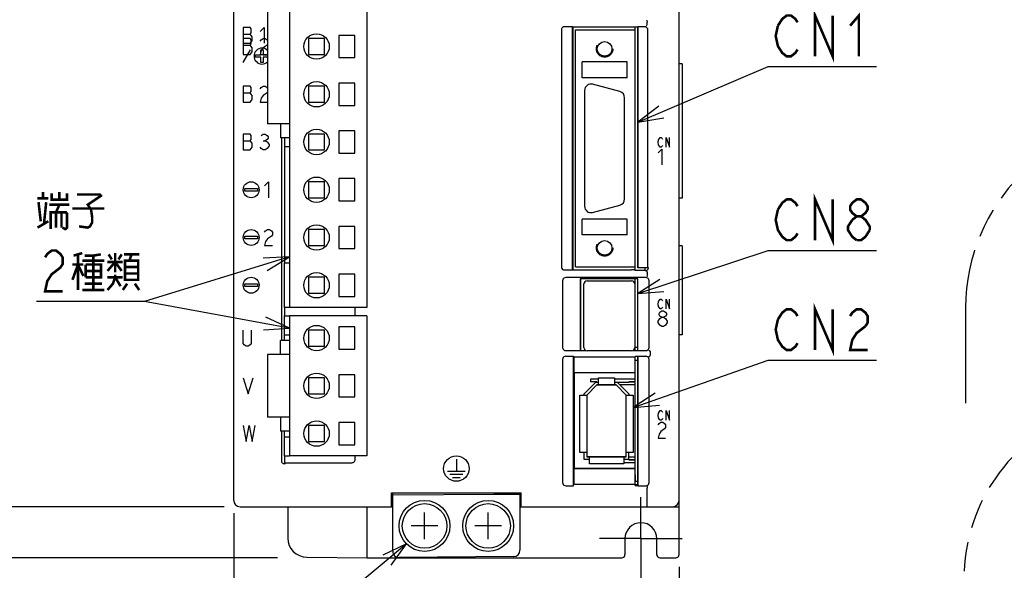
# Model space of a CAD drawing. Extents: x 0 to 840, y 0 to 594.
# Tile 6 of 24: x 376 to 531, y 270 to 357. Entities that reach past the tile are written whole.
import ezdxf

# ---------------------------------------------------------------- set-up
doc = ezdxf.new("R2010")
doc.units = 0
doc.header["$LTSCALE"] = 46.2
for name, pattern in [('CENTER', [0.6, 0.375, -0.075, 0.075, -0.075]), ('HIDDEN', [0.2, 0.1, -0.1]), ('PHANTOM', [0.8, 0.45, -0.05, 0.1, -0.05, 0.1, -0.05])]:
    doc.linetypes.add(name, pattern=pattern)
doc.layers.get('0').update_dxf_attribs({"linetype": 'CONTINUOUS'})
for name, color, linetype in [('ALL_AXIS', 7, 'CONTINUOUS'), ('ALL_CURVE', 7, 'CONTINUOUS'), ('ALL_DIM', 7, 'CONTINUOUS'), ('ALL_FEATURES', 7, 'CONTINUOUS'), ('ALL_NOTE', 7, 'CONTINUOUS'), ('DEFAULT_2', 8, 'HIDDEN')]:
    doc.layers.add(name, color=color, linetype=linetype)
doc.dimstyles.get("Standard").update_dxf_attribs({"dimtxt": 2.5, "dimasz": 2.5, "dimexe": 1.25, "dimexo": 0.625, "dimtad": 1, "dimcen": 2.5, "dimazin": 3, "dimtfac": 1, "dimtmove": 0, "dimatfit": 3})

# ---------------------------------------------------------------- blocks, each defined once
blk = doc.blocks.new('_OPEN')
at = {"color": 0, "linetype": 'BYBLOCK'}
for p, q in [((0, 0), (-1, 0.25)), ((-1, -0.25), (0, 0)), ((-1, 0), (0, 0))]:
    blk.add_line(p, q, dxfattribs=at)
blk = doc.blocks.new('*D1')
at = {"layer": 'ALL_DIM', "color": 2, "linetype": 'CONTINUOUS'}
for p, q in [((409, 440), (342, 440)), ((344, 440), (344, 360)), ((344, 280), (344, 360)), ((408.52, 280), (342, 280))]:
    blk.add_line(p, q, dxfattribs=at)
at = {"layer": 'ALL_DIM', "color": 2, "linetype": 'CONTINUOUS', "xscale": 4, "yscale": 4, "zscale": 4}
for p, rotation in [((344, 440), 90), ((344, 280), 270)]:
    blk.add_blockref('_OPEN', p, dxfattribs=dict(at, rotation=rotation))
blk = doc.blocks.new('*D2')
at = {"layer": 'ALL_DIM', "color": 2, "linetype": 'CONTINUOUS'}
for p, q in [((410, 279), (410, 230)), ((480, 270.59), (480, 230)), ((410, 232), (445, 232)), ((480, 232), (445, 232))]:
    blk.add_line(p, q, dxfattribs=at)
at = {"layer": 'ALL_DIM', "color": 2, "linetype": 'CONTINUOUS', "xscale": 4, "yscale": 4, "zscale": 4, "rotation": 180}
blk.add_blockref('_OPEN', (410, 232), dxfattribs=at)
at = {"layer": 'ALL_DIM', "color": 2, "linetype": 'CONTINUOUS', "xscale": 4, "yscale": 4, "zscale": 4}
blk.add_blockref('_OPEN', (480, 232), dxfattribs=at)
blk = doc.blocks.new('*D9')
at = {"layer": 'ALL_DIM', "color": 2, "linetype": 'CONTINUOUS'}
for p, q in [((409, 440), (328, 440)), ((330, 440), (330, 356)), ((330, 272), (330, 356)), ((416.87, 272), (328, 272))]:
    blk.add_line(p, q, dxfattribs=at)
at = {"layer": 'ALL_DIM', "color": 2, "linetype": 'CONTINUOUS', "xscale": 4, "yscale": 4, "zscale": 4}
for p, rotation in [((330, 440), 90), ((330, 272), 270)]:
    blk.add_blockref('_OPEN', p, dxfattribs=dict(at, rotation=rotation))

msp = doc.modelspace()

# ---------------------------------------------------------------- linework, layer by layer
at = {"color": 7, "linetype": 'CONTINUOUS'}
for p, q in [((467.35, 300.05), (466.08, 300.05)), ((473.1, 300.05), (469.85, 300.05)), ((473.1, 299.65), (472.1, 299.65)), ((473.1, 299.55), (472.1, 299.55)), ((471.3, 286.95), (473.1, 286.95)), ((472.1, 287.45), (473.1, 287.45)), ((472.1, 287.35), (473.1, 287.35))]:
    msp.add_line(p, q, dxfattribs=at)
at = {"layer": 'ALL_AXIS', "color": 7, "linetype": 'CONTINUOUS'}
for p, q in [((418.775, 393.3), (418.775, 311.3)), ((430.925, 388.1), (430.925, 311.3)), ((415.325, 364.45), (415.325, 340.15)), ((473.1, 354.9), (473.1, 355.36)), ((426.525, 354.05), (426.525, 350.55)), ((429.025, 354.05), (426.525, 354.05)), ((429.025, 350.55), (429.025, 354.05)), ((426.525, 350.55), (429.025, 350.55)), ((426.525, 346.55), (426.525, 343.05)), ((429.025, 346.55), (426.525, 346.55)), ((429.025, 343.05), (429.025, 346.55)), ((465.15, 345.4), (465.15, 327.2)), ((470.709, 345.214), (466.409, 346.366)), ((471.45, 328.352), (471.45, 344.248)), ((426.525, 343.05), (429.025, 343.05)), ((418.775, 340.15), (415.325, 340.15)), ((429.025, 339.05), (426.525, 339.05)), ((426.525, 339.05), (426.525, 335.55)), ((429.025, 335.55), (429.025, 339.05)), ((418.01, 336.6), (418.01, 318.3)), ((426.525, 335.55), (429.025, 335.55)), ((429.025, 331.55), (426.525, 331.55)), ((426.525, 331.55), (426.525, 328.05)), ((429.025, 328.05), (429.025, 331.55)), ((426.525, 328.05), (429.025, 328.05)), ((466.409, 326.234), (470.709, 327.386)), ((429.025, 324.05), (426.525, 324.05)), ((426.525, 324.05), (426.525, 320.55)), ((429.025, 320.55), (429.025, 324.05)), ((426.525, 320.55), (429.025, 320.55)), ((473.1, 317.1), (473.1, 317.7)), ((474.7, 317.1), (474.7, 317.544)), ((429.025, 316.55), (426.525, 316.55)), ((426.525, 316.55), (426.525, 313.05)), ((429.025, 313.05), (429.025, 316.55)), ((473.1, 304.55), (473.1, 315.8)), ((465.05, 305), (465.05, 315)), ((465.55, 315.5), (472.55, 315.5)), ((473.05, 315), (473.05, 305)), ((473.1, 314.905), (473.05, 314.905)), ((426.525, 313.05), (429.025, 313.05)), ((418.01, 311.3), (418.01, 310)), ((430.925, 311.3), (418.775, 311.3)), ((430.935, 310), (418.785, 310)), ((418.785, 310), (418.785, 288)), ((430.935, 310), (430.935, 288)), ((429.035, 308.25), (426.535, 308.25)), ((426.535, 308.25), (426.535, 304.75)), ((429.035, 304.75), (429.035, 308.25)), ((424.285, 307.75), (421.785, 307.75)), ((421.785, 307.75), (421.785, 305.25)), ((424.285, 305.25), (424.285, 307.75)), ((421.785, 305.25), (424.285, 305.25)), ((473.1, 305.095), (473.05, 305.095)), ((473.1, 305.05), (473.5, 305.05)), ((418.785, 303.9), (415.335, 303.9)), ((415.335, 303.9), (415.335, 294.1)), ((426.535, 304.75), (429.035, 304.75)), ((472.55, 304.5), (465.55, 304.5)), ((473.1, 284), (473.1, 303.602)), ((473.1, 303.05), (473.5, 303.05)), ((429.035, 300.75), (426.535, 300.75)), ((426.535, 300.75), (426.535, 297.25)), ((429.035, 297.25), (429.035, 300.75)), ((426.535, 297.25), (429.035, 297.25)), ((418.785, 294.1), (415.335, 294.1)), ((429.035, 293.25), (426.535, 293.25)), ((426.535, 293.25), (426.535, 289.75)), ((429.035, 289.75), (429.035, 293.25)), ((426.535, 289.75), (429.035, 289.75)), ((418.01, 288), (418.01, 286.755)), ((430.935, 288), (418.785, 288)), ((473.1, 284), (473.5, 284)), ((455, 282.122), (455.2, 282.126)), ((455, 280), (455.2, 280))]:
    msp.add_line(p, q, dxfattribs=at)
at = {"layer": 'ALL_AXIS', "color": 7, "linetype": 'CENTER'}
for q in [(474, 281.5), (467.5, 275), (480.5, 275), (474, 268.5)]:
    msp.add_line((474, 275), q, dxfattribs=at)
at = {"layer": 'ALL_AXIS', "color": 7, "linetype": 'CONTINUOUS'}
for centre, radius in [((423.025, 352.3), 2), ((423.025, 344.8), 2), ((423.025, 337.3), 2), ((423.025, 329.8), 2), ((423.025, 322.3), 2), ((423.025, 314.8), 2), ((423.035, 306.5), 2), ((423.035, 299), 2), ((423.035, 291.5), 2), ((440, 277), 4), ((440, 277), 3.5), ((450, 277), 4), ((450, 277), 3.5)]:
    msp.add_circle(centre, radius, dxfattribs=at)
for centre, radius, start, end in [((466.15, 345.4), 1, 75, 180), ((470.45, 344.248), 1, 0, 75), ((470.45, 328.352), 1, 285, 360), ((466.15, 327.2), 1, 180, 285), ((465.55, 315), 0.5, 90, 180), ((472.55, 315), 0.5, 0, 90), ((465.55, 305), 0.5, 180, 270), ((472.55, 305), 0.5, 270, 360)]:
    msp.add_arc(centre, radius, start, end, dxfattribs=at)
at = {"layer": 'ALL_CURVE', "color": 4, "linetype": 'CONTINUOUS'}
for p, q in [((411.5, 355.3), (411.5, 351.05)), ((412.594, 355.3), (411.5, 355.3)), ((412.75, 355.092), (412.594, 355.3)), ((412.594, 354.258), (412.75, 354.467)), ((412.75, 354.467), (412.75, 355.092)), ((414.156, 354.675), (414.781, 355.3)), ((414.781, 355.3), (414.781, 352.8)), ((411.5, 354.258), (412.594, 354.258)), ((412.594, 353.55), (411.5, 353.55)), ((412.906, 353.842), (412.594, 354.258)), ((412.75, 353.342), (412.594, 353.55)), ((412.594, 352.8), (412.906, 353.217)), ((412.75, 352.717), (412.75, 353.342)), ((412.906, 353.217), (412.906, 353.842)), ((414.156, 353.133), (414.312, 353.342)), ((414.312, 353.342), (414.625, 353.55)), ((414.625, 353.55), (414.938, 353.55)), ((414.938, 353.55), (415.25, 353.342)), ((415.25, 353.342), (415.325, 353.242)), ((411.5, 352.8), (412.594, 352.8)), ((411.5, 352.508), (412.594, 352.508)), ((411.5, 349.8), (412.655, 351.8)), ((412.594, 352.508), (412.75, 352.717)), ((412.906, 352.092), (412.594, 352.508)), ((412.594, 351.05), (412.906, 351.467)), ((412.906, 351.467), (412.906, 352.092)), ((414.312, 351.675), (414.156, 351.05)), ((414.25, 351), (414.25, 351.8)), ((414.25, 351.8), (414.65, 351.8)), ((414.625, 352.092), (414.312, 351.675)), ((415.25, 352.508), (414.625, 352.092)), ((414.65, 351.8), (414.65, 351)), ((415.325, 352.608), (415.25, 352.508)), ((411.5, 351.05), (412.594, 351.05)), ((413.45, 350.6), (413.45, 351)), ((413.45, 351), (414.25, 351)), ((414.25, 350.6), (413.45, 350.6)), ((414.156, 351.05), (415.325, 351.05)), ((414.25, 349.8), (414.25, 350.6)), ((414.65, 349.8), (414.25, 349.8)), ((414.65, 351), (415.325, 351)), ((414.65, 350.6), (414.65, 349.8)), ((415.325, 350.6), (414.65, 350.6)), ((411.5, 346.05), (411.5, 343.55)), ((412.594, 346.05), (411.5, 346.05)), ((412.75, 345.842), (412.594, 346.05)), ((412.594, 345.008), (412.75, 345.217)), ((412.75, 345.217), (412.75, 345.842)), ((414.156, 345.633), (414.312, 345.842)), ((414.312, 345.842), (414.625, 346.05)), ((414.625, 346.05), (414.938, 346.05)), ((414.938, 346.05), (415.25, 345.842)), ((415.25, 345.842), (415.325, 345.742)), ((415.325, 345.108), (415.25, 345.008)), ((411.5, 345.008), (412.594, 345.008)), ((411.5, 343.55), (412.594, 343.55)), ((412.906, 344.592), (412.594, 345.008)), ((412.594, 343.55), (412.906, 343.967)), ((412.906, 343.967), (412.906, 344.592)), ((414.312, 344.175), (414.156, 343.55)), ((414.156, 343.55), (415.325, 343.55)), ((414.625, 344.592), (414.312, 344.175)), ((415.25, 345.008), (414.625, 344.592)), ((411.5, 338.55), (411.5, 336.05)), ((412.594, 338.55), (411.5, 338.55)), ((411.5, 337.508), (412.594, 337.508)), ((412.75, 338.342), (412.594, 338.55)), ((412.594, 337.508), (412.75, 337.717)), ((412.906, 337.092), (412.594, 337.508)), ((412.75, 337.717), (412.75, 338.342)), ((414.312, 338.342), (414.625, 338.55)), ((414.625, 338.55), (414.938, 338.55)), ((414.625, 337.508), (414.938, 337.508)), ((414.938, 338.55), (415.25, 338.342)), ((415.25, 337.717), (414.938, 337.508)), ((414.938, 337.508), (415.25, 337.3)), ((415.25, 338.342), (415.406, 338.133)), ((415.406, 337.925), (415.25, 337.717)), ((415.406, 338.133), (415.406, 337.925)), ((476.705, 337.25), (476.775, 337.625)), ((476.775, 337.625), (476.914, 337.875)), ((476.914, 337.875), (477.053, 338)), ((477.053, 338), (477.193, 338)), ((477.193, 338), (477.332, 337.875)), ((477.332, 337.875), (477.402, 337.75)), ((477.959, 338), (478.516, 336.5)), ((477.959, 336.5), (477.959, 338)), ((478.516, 336.5), (478.516, 338)), ((411.5, 336.05), (412.594, 336.05)), ((412.594, 336.05), (412.906, 336.467)), ((412.906, 336.467), (412.906, 337.092)), ((414.312, 336.258), (414.156, 336.467)), ((414.625, 336.05), (414.312, 336.258)), ((414.938, 336.05), (414.625, 336.05)), ((415.25, 336.258), (414.938, 336.05)), ((415.25, 337.3), (415.562, 336.883)), ((415.562, 336.675), (415.25, 336.258)), ((415.562, 336.883), (415.562, 336.675)), ((476.775, 336.875), (476.705, 337.25)), ((476.705, 335.575), (477.286, 336.2)), ((476.914, 336.625), (476.775, 336.875)), ((477.053, 336.5), (476.914, 336.625)), ((477.193, 336.5), (477.053, 336.5)), ((477.332, 336.625), (477.193, 336.5)), ((477.286, 336.2), (477.286, 333.7)), ((477.402, 336.75), (477.332, 336.625)), ((411.75, 329.6), (411.75, 330)), ((411.75, 330), (413.75, 330)), ((413.75, 330), (413.75, 329.6)), ((414.85, 330.425), (415.475, 331.05)), ((415.475, 331.05), (415.475, 328.55)), ((413.75, 329.6), (411.75, 329.6)), ((415.006, 323.342), (415.319, 323.55)), ((415.319, 323.55), (415.631, 323.55)), ((415.631, 323.55), (415.944, 323.342)), ((411.75, 322.1), (411.75, 322.5)), ((411.75, 322.5), (413.75, 322.5)), ((413.75, 322.1), (411.75, 322.1)), ((413.75, 322.5), (413.75, 322.1)), ((414.85, 323.133), (415.006, 323.342)), ((415.319, 322.092), (415.006, 321.675)), ((415.944, 322.508), (415.319, 322.092)), ((415.944, 323.342), (416.1, 323.133)), ((416.1, 322.717), (415.944, 322.508)), ((416.1, 323.133), (416.1, 322.717)), ((415.006, 321.675), (414.85, 321.05)), ((414.85, 321.05), (416.1, 321.05)), ((411.75, 315), (413.75, 315)), ((411.75, 314.6), (411.75, 315)), ((413.75, 314.6), (411.75, 314.6)), ((413.75, 315), (413.75, 314.6)), ((476.914, 312.475), (477.053, 312.6)), ((477.053, 312.6), (477.193, 312.6)), ((477.193, 312.6), (477.332, 312.475)), ((477.959, 312.6), (478.516, 311.1)), ((477.959, 311.1), (477.959, 312.6)), ((478.516, 311.1), (478.516, 312.6)), ((476.705, 311.85), (476.775, 312.225)), ((476.775, 311.475), (476.705, 311.85)), ((476.775, 312.225), (476.914, 312.475)), ((476.914, 311.225), (476.775, 311.475)), ((477.053, 311.1), (476.914, 311.225)), ((477.193, 311.1), (477.053, 311.1)), ((477.332, 311.225), (477.193, 311.1)), ((477.332, 312.475), (477.402, 312.35)), ((477.402, 311.35), (477.332, 311.225)), ((476.705, 309.133), (476.995, 309.55)), ((476.85, 310.383), (476.995, 310.592)), ((476.85, 310.175), (476.85, 310.383)), ((476.995, 309.967), (476.85, 310.175)), ((476.995, 310.592), (477.286, 310.8)), ((477.286, 309.758), (476.995, 309.967)), ((476.995, 309.55), (477.286, 309.758)), ((477.286, 310.8), (477.576, 310.8)), ((477.286, 309.758), (477.576, 309.758)), ((477.576, 310.8), (477.866, 310.592)), ((477.866, 309.967), (477.576, 309.758)), ((477.576, 309.758), (477.866, 309.55)), ((477.866, 310.592), (478.011, 310.383)), ((478.011, 310.175), (477.866, 309.967)), ((477.866, 309.55), (478.156, 309.133)), ((478.011, 310.383), (478.011, 310.175)), ((476.705, 308.925), (476.705, 309.133)), ((476.995, 308.508), (476.705, 308.925)), ((477.286, 308.3), (476.995, 308.508)), ((477.576, 308.3), (477.286, 308.3)), ((477.866, 308.508), (477.576, 308.3)), ((478.156, 308.925), (477.866, 308.508)), ((478.156, 309.133), (478.156, 308.925)), ((411.5, 305.667), (411.5, 307.75)), ((412.75, 307.75), (412.75, 305.667)), ((411.656, 305.458), (411.5, 305.667)), ((411.969, 305.25), (411.656, 305.458)), ((412.281, 305.25), (411.969, 305.25)), ((412.594, 305.458), (412.281, 305.25)), ((412.75, 305.667), (412.594, 305.458)), ((411.5, 300.25), (412.281, 297.75)), ((412.281, 297.75), (413.062, 300.25)), ((476.705, 294.35), (476.775, 294.725)), ((476.775, 293.975), (476.705, 294.35)), ((476.775, 294.725), (476.914, 294.975)), ((476.914, 294.975), (477.053, 295.1)), ((477.053, 295.1), (477.193, 295.1)), ((477.193, 295.1), (477.332, 294.975)), ((477.332, 294.975), (477.402, 294.85)), ((477.959, 295.1), (478.516, 293.6)), ((477.959, 293.6), (477.959, 295.1)), ((478.516, 293.6), (478.516, 295.1)), ((411.5, 292.75), (411.969, 290.25)), ((411.969, 290.25), (412.438, 292.75)), ((412.438, 292.75), (412.906, 290.25)), ((412.906, 290.25), (413.375, 292.75)), ((476.705, 292.883), (476.85, 293.092)), ((476.914, 293.725), (476.775, 293.975)), ((476.85, 293.092), (477.14, 293.3)), ((477.053, 293.6), (476.914, 293.725)), ((477.193, 293.6), (477.053, 293.6)), ((477.14, 293.3), (477.431, 293.3)), ((477.332, 293.725), (477.193, 293.6)), ((477.402, 293.85), (477.332, 293.725)), ((477.431, 293.3), (477.721, 293.092)), ((477.721, 293.092), (477.866, 292.883)), ((477.866, 292.883), (477.866, 292.467)), ((476.85, 291.425), (476.705, 290.8)), ((477.14, 291.842), (476.85, 291.425)), ((477.721, 292.258), (477.14, 291.842)), ((477.866, 292.467), (477.721, 292.258)), ((476.705, 290.8), (477.866, 290.8)), ((445, 287.5), (445, 285.6)), ((443.6, 285.6), (446.4, 285.6)), ((444, 285.1), (446, 285.1)), ((444.4, 284.6), (445.6, 284.6))]:
    msp.add_line(p, q, dxfattribs=at)
at = {"layer": 'ALL_CURVE', "color": 40, "linetype": 'CONTINUOUS'}
for p, q in [((465.5, 297.55), (467.1, 299.15)), ((467.1, 299.15), (470.1, 299.15)), ((470.1, 299.15), (471.7, 297.55)), ((465.5, 297.55), (465.5, 287.85)), ((471.7, 287.85), (471.7, 297.55)), ((471.7, 287.85), (465.5, 287.85)), ((440, 274.9), (440, 279.1)), ((450, 274.9), (450, 279.1)), ((442.1, 277), (437.9, 277)), ((452.1, 277), (447.9, 277))]:
    msp.add_line(p, q, dxfattribs=at)
at = {"layer": 'ALL_CURVE', "color": 4, "linetype": 'CONTINUOUS'}
for centre, radius in [((412.75, 329.8), 1.25), ((412.75, 322.3), 1.25), ((412.75, 314.8), 1.25), ((445, 286), 2)]:
    msp.add_circle(centre, radius, dxfattribs=at)
msp.add_arc((414.45, 350.8), 1.25, 45.57243, 314.42757, dxfattribs=at)
at = {"layer": 'ALL_FEATURES', "color": 7, "linetype": 'CONTINUOUS'}
for p, q in [((410, 281), (410, 439)), ((480, 272.5), (480, 439)), ((475, 355.883), (475, 356.117)), ((461.5, 354.9), (461.5, 317.7)), ((463.265, 355.4), (462, 355.4)), ((463.265, 355.4), (463.3, 355.36)), ((463.265, 317.2), (463.265, 355.4)), ((473.5, 355.36), (463.3, 355.36)), ((463.3, 355.36), (463.3, 317.24)), ((463.7, 354.9), (473.1, 354.9)), ((463.7, 317.7), (463.7, 354.9)), ((473.1, 317.7), (473.1, 354.9)), ((473.5, 355.36), (473.535, 355.4)), ((473.5, 355.36), (473.5, 317.561)), ((474.6, 355.4), (473.535, 355.4)), ((473.535, 317.544), (473.535, 355.4)), ((475.1, 317.544), (475.1, 354.9)), ((421.775, 353.55), (421.775, 351.05)), ((424.275, 353.55), (421.775, 353.55)), ((424.275, 351.05), (424.275, 353.55)), ((421.775, 351.05), (424.275, 351.05)), ((471.85, 349.9), (464.75, 349.9)), ((464.75, 347.4), (464.75, 349.9)), ((471.85, 347.4), (471.85, 349.9)), ((480.5, 349.6), (480, 349.6)), ((480.5, 349.6), (480.5, 328.5)), ((471.85, 347.4), (464.75, 347.4)), ((421.775, 346.05), (421.775, 343.55)), ((424.275, 346.05), (421.775, 346.05)), ((424.275, 343.55), (424.275, 346.05)), ((421.775, 343.55), (424.275, 343.55)), ((417.335, 340.15), (417.335, 337.95)), ((418.775, 337.95), (417.335, 337.95)), ((417.5, 337.95), (417.5, 306.1)), ((418, 337.95), (418, 336.6)), ((421.775, 338.55), (421.775, 336.05)), ((424.275, 338.55), (421.775, 338.55)), ((424.275, 336.05), (424.275, 338.55)), ((418, 336.6), (418.775, 336.6)), ((421.775, 336.05), (424.275, 336.05)), ((424.275, 331.05), (421.775, 331.05)), ((421.775, 331.05), (421.775, 328.55)), ((424.275, 328.55), (424.275, 331.05)), ((421.775, 328.55), (424.275, 328.55)), ((480.5, 328.5), (480, 328.5)), ((471.85, 325.2), (464.75, 325.2)), ((464.75, 322.7), (464.75, 325.2)), ((471.85, 322.7), (471.85, 325.2)), ((424.275, 323.55), (421.775, 323.55)), ((421.775, 323.55), (421.775, 321.05)), ((424.275, 321.05), (424.275, 323.55)), ((471.85, 322.7), (464.75, 322.7)), ((421.775, 321.05), (424.275, 321.05)), ((480.5, 321), (480, 321)), ((480.5, 321), (480.5, 307)), ((418, 318.3), (418.775, 318.3)), ((418, 311.3), (418, 318.3)), ((463.265, 317.2), (463.3, 317.24)), ((463.3, 317.24), (472.539, 317.24)), ((463.7, 317.7), (473.1, 317.7)), ((473.048, 317.22), (472.539, 317.24)), ((473.5, 317.561), (473.535, 317.544)), ((475.1, 317.544), (473.535, 317.544)), ((475.1, 317.544), (475.2, 317.5)), ((475.2, 317.5), (475.2, 317.6)), ((424.275, 316.05), (421.775, 316.05)), ((421.775, 316.05), (421.775, 313.55)), ((424.275, 313.55), (424.275, 316.05)), ((462, 317.2), (463.265, 317.2)), ((474.804, 316), (462.196, 316)), ((473.517, 315.817), (464.483, 315.817)), ((464.483, 315.817), (464.5, 315.8)), ((464.483, 315.817), (464.483, 304.533)), ((473.5, 315.8), (464.5, 315.8)), ((464.5, 315.8), (464.5, 304.55)), ((473.048, 317.22), (473.1, 317.1)), ((474.7, 317.1), (473.1, 317.1)), ((473.517, 315.817), (473.5, 315.8)), ((473.5, 304.55), (473.5, 315.8)), ((473.517, 304.533), (473.517, 315.817)), ((461.7, 315.504), (461.7, 305.031)), ((475.3, 305.031), (475.3, 315.504)), ((421.775, 313.55), (424.275, 313.55)), ((473.1, 313.735), (473.05, 313.735)), ((473.1, 312.855), (473.05, 312.855)), ((418.775, 311.3), (418, 311.3)), ((429.082, 310), (429.082, 311.3)), ((418.01, 310), (418.785, 310)), ((418.01, 306.1), (418.01, 310)), ((473.1, 310.32), (473.05, 310.32)), ((473.1, 309.68), (473.05, 309.68)), ((418.01, 307), (418.785, 307)), ((473.1, 307.145), (473.05, 307.145)), ((480.5, 307), (480, 307)), ((418.785, 306.1), (417.345, 306.1)), ((417.345, 303.9), (417.345, 306.1)), ((473.1, 306.265), (473.05, 306.265)), ((462.203, 304.533), (464.483, 304.533)), ((462.203, 303.637), (463.413, 303.637)), ((463.413, 303.637), (463.483, 303.567)), ((463.413, 283.3), (463.413, 303.637)), ((463.483, 303.567), (473.048, 303.567)), ((463.483, 303.567), (463.483, 301.067)), ((464.483, 304.533), (464.5, 304.55)), ((464.5, 304.55), (465.363, 304.55)), ((472.737, 304.55), (473.5, 304.55)), ((473.083, 303.602), (473.048, 303.567)), ((473.048, 303.567), (473.048, 301.067)), ((473.483, 303.602), (473.083, 303.602)), ((473.483, 303.602), (473.517, 303.637)), ((473.517, 304.533), (473.5, 304.55)), ((473.5, 303.62), (473.5, 283.367)), ((473.517, 304.533), (474.797, 304.533)), ((473.517, 303.637), (474.797, 303.637)), ((473.517, 283.3), (473.517, 303.637)), ((475.475, 304.337), (475.475, 303.833)), ((461.7, 303.138), (461.7, 283.797)), ((475.3, 283.797), (475.3, 303.138)), ((424.285, 300.25), (421.785, 300.25)), ((421.785, 300.25), (421.785, 297.75)), ((424.285, 297.75), (424.285, 300.25)), ((463.483, 301.067), (473.048, 301.067)), ((463.483, 301.067), (463.5, 301.05)), ((473.03, 301.05), (463.5, 301.05)), ((463.5, 301.05), (463.5, 286.05)), ((467.35, 300.25), (469.85, 300.25)), ((467.35, 299.15), (467.35, 300.25)), ((469.85, 300.25), (469.85, 299.15)), ((473.03, 301.05), (473.048, 301.067)), ((465.1, 297.716), (466.934, 299.55)), ((467.1, 299.15), (465.5, 297.55)), ((466.08, 300.05), (466.08, 299.65)), ((467.08, 299.65), (466.08, 299.65)), ((466.934, 299.55), (467.35, 299.55)), ((467.08, 299.65), (467.08, 299.55)), ((470.1, 299.15), (467.1, 299.15)), ((469.85, 299.55), (472.1, 299.55)), ((471.7, 297.55), (470.1, 299.15)), ((470.266, 299.55), (472.1, 297.716)), ((473.1, 299.15), (470.666, 299.15)), ((472.1, 299.55), (472.1, 299.65)), ((421.785, 297.75), (424.285, 297.75)), ((464.4, 297.55), (465.5, 297.55)), ((464.4, 288.55), (464.4, 297.55)), ((465.1, 297.55), (465.1, 297.716)), ((465.5, 297.55), (465.5, 287.85)), ((471.7, 297.55), (472.8, 297.55)), ((471.7, 287.85), (471.7, 297.55)), ((472.1, 297.716), (472.1, 297.55)), ((472.8, 297.55), (472.8, 288.55)), ((417.345, 294.1), (417.345, 291.9)), ((424.285, 292.75), (421.785, 292.75)), ((421.785, 292.75), (421.785, 290.25)), ((424.285, 290.25), (424.285, 292.75)), ((418.785, 291.9), (417.345, 291.9)), ((417.5, 291.9), (417.5, 287.254)), ((418.01, 288), (418.01, 291.9)), ((418.01, 291), (418.785, 291)), ((421.785, 290.25), (424.285, 290.25)), ((418.01, 288), (418.785, 288)), ((429.082, 287.418), (429.082, 288)), ((465.5, 288.55), (464.4, 288.55)), ((465.1, 287.45), (465.1, 288.55)), ((465.5, 287.85), (471.7, 287.85)), ((465.9, 286.75), (465.9, 287.85)), ((471.3, 287.85), (471.3, 286.75)), ((472.8, 288.55), (471.7, 288.55)), ((472.1, 287.35), (472.1, 288.55)), ((472.1, 287.85), (473.1, 287.85)), ((417.902, 286.764), (418, 286.755)), ((418.079, 286.918), (418, 286.755)), ((418.079, 286.918), (428.582, 286.918)), ((465.9, 287.45), (465.1, 287.45)), ((471.3, 286.75), (465.9, 286.75)), ((472.1, 287.45), (471.3, 287.45)), ((463.483, 286.033), (463.5, 286.05)), ((463.483, 286.033), (473.048, 286.033)), ((463.483, 286.033), (463.483, 283.567)), ((463.5, 286.05), (473.03, 286.05)), ((473.03, 286.05), (473.048, 286.033)), ((473.048, 286.033), (473.048, 283.567)), ((462.2, 283.3), (463.413, 283.3)), ((463.413, 283.3), (463.483, 283.567)), ((463.483, 283.567), (473.048, 283.567)), ((473.1, 283.367), (473.048, 283.567)), ((473.065, 283.5), (473.5, 283.5)), ((473.1, 283.367), (473.5, 283.367)), ((473.5, 283.367), (473.517, 283.3)), ((473.517, 283.3), (474.8, 283.3)), ((434.8, 282.2), (455.2, 282.2)), ((434.8, 280), (434.8, 282.2)), ((435, 273.009), (435, 282.2)), ((435, 281.86), (451, 282)), ((451, 282), (451, 282.2)), ((451, 282), (455, 281.965)), ((455, 282.2), (455, 273.166)), ((455.2, 280), (455.2, 282.2)), ((475, 280), (475, 282.918)), ((434.8, 281.602), (435, 281.6)), ((434.8, 281.102), (435, 281.1)), ((411, 280), (435, 280)), ((418.506, 280), (418.506, 275.083)), ((431, 272), (431, 280)), ((455.2, 280), (480, 280)), ((471.5, 275), (471.5, 272.5)), ((476.5, 272.5), (476.5, 275)), ((421.481, 272.084), (431, 272)), ((431, 272), (471, 272)), ((454.009, 272.166), (436.009, 272.009)), ((477, 272), (479.5, 272))]:
    msp.add_line(p, q, dxfattribs=at)
at = {"layer": 'ALL_FEATURES', "color": 8, "linetype": 'PHANTOM'}
msp.add_line((525.045, 311.3), (525.045, 296.3), dxfattribs=at)
at = {"layer": 'ALL_FEATURES', "color": 1, "linetype": 'CONTINUOUS'}
msp.add_line((473.1, 285), (473.1, 284), dxfattribs=at)
at = {"layer": 'ALL_FEATURES', "color": 7, "linetype": 'CONTINUOUS'}
for points in [[(474.885, 356.421), (474.91, 356.399), (474.94, 356.34), (474.971, 356.249), (474.998, 356.139)], [(475, 356.117), (475, 356.125), (474.999, 356.132), (474.998, 356.139)], [(462, 355.4), (461.845, 355.376), (461.706, 355.305), (461.595, 355.194), (461.524, 355.055), (461.5, 354.9)], [(475.1, 354.9), (475.076, 355.055), (475.005, 355.194), (474.894, 355.305), (474.755, 355.376), (474.6, 355.4)], [(474.885, 355.579), (474.91, 355.601), (474.94, 355.66), (474.971, 355.751), (474.998, 355.861)], [(474.998, 355.861), (474.999, 355.868), (475, 355.875), (475, 355.883)], [(461.5, 317.7), (461.524, 317.545), (461.595, 317.406), (461.706, 317.295), (461.845, 317.224), (462, 317.2)], [(474.7, 317.1), (474.837, 317.119), (474.962, 317.174), (475.068, 317.261), (475.146, 317.373), (475.2, 317.5)], [(462.196, 316), (462.041, 315.976), (461.903, 315.906), (461.794, 315.797), (461.724, 315.659), (461.7, 315.504)], [(475.3, 315.504), (475.276, 315.659), (475.206, 315.797), (475.097, 315.906), (474.959, 315.976), (474.804, 316)], [(474.885, 317.021), (474.91, 316.999), (474.94, 316.94), (474.971, 316.849), (474.998, 316.739)], [(475, 316.717), (475, 316.416), (474.999, 316.374), (474.996, 316.338), (474.994, 316.307), (474.99, 316.281), (474.987, 316.259), (474.983, 316.24), (474.98, 316.225), (474.976, 316.212), (474.973, 316.202), (474.97, 316.193), (474.967, 316.186), (474.965, 316.18), (474.962, 316.176), (474.96, 316.172), (474.959, 316.169), (474.959, 316.167), (474.962, 316.165)], [(475, 316.717), (475, 316.725), (474.999, 316.732), (474.998, 316.739)], [(461.7, 305.031), (461.724, 304.878), (461.795, 304.739), (461.906, 304.629), (462.047, 304.557), (462.203, 304.533)], [(474.797, 304.533), (474.953, 304.557), (475.094, 304.629), (475.205, 304.739), (475.276, 304.878), (475.3, 305.031)], [(462.203, 303.637), (462.047, 303.613), (461.906, 303.541), (461.795, 303.431), (461.724, 303.292), (461.7, 303.138)], [(475.3, 303.138), (475.276, 303.292), (475.205, 303.431), (475.094, 303.541), (474.953, 303.613), (474.797, 303.637)], [(475.238, 304.615), (475.269, 304.601), (475.32, 304.557), (475.385, 304.489), (475.454, 304.405)], [(475.238, 303.555), (475.269, 303.569), (475.32, 303.612), (475.385, 303.681), (475.454, 303.765)], [(475.475, 304.337), (475.472, 304.362), (475.465, 304.385), (475.454, 304.405)], [(475.454, 303.765), (475.465, 303.785), (475.472, 303.808), (475.475, 303.833)], [(417.5, 287.254), (417.51, 287.157), (417.538, 287.063), (417.584, 286.977), (417.646, 286.901), (417.722, 286.839), (417.809, 286.792), (417.902, 286.764)], [(428.582, 286.918), (428.691, 286.93), (428.796, 286.966), (428.892, 287.026), (428.973, 287.105), (429.033, 287.201), (429.07, 287.308), (429.082, 287.418)], [(461.7, 283.797), (461.724, 283.643), (461.795, 283.505), (461.905, 283.395), (462.044, 283.325), (462.2, 283.3)], [(474.8, 283.3), (474.956, 283.325), (475.095, 283.395), (475.205, 283.505), (475.276, 283.643), (475.3, 283.797)], [(474.942, 283.219), (474.963, 283.191), (474.982, 283.125), (474.995, 283.03), (475, 282.919)], [(418.506, 275.083), (418.563, 274.501), (418.731, 273.942), (419.006, 273.425), (419.375, 272.972), (419.825, 272.599), (420.34, 272.32), (420.899, 272.146), (421.481, 272.084)], [(471, 272), (471.154, 272.024), (471.294, 272.096), (471.405, 272.206), (471.476, 272.345), (471.5, 272.5)], [(476.5, 272.5), (476.524, 272.345), (476.595, 272.206), (476.706, 272.096), (476.846, 272.024), (477, 272)], [(479.5, 272), (479.655, 272.024), (479.794, 272.095), (479.905, 272.206), (479.976, 272.346), (480, 272.5)]]:
    msp.add_lwpolyline(points, dxfattribs=at)
at = {"layer": 'ALL_FEATURES', "color": 1, "linetype": 'CONTINUOUS', "const_width": 0.084}
for points in [[(473.1, 354.9), (473.1, 355.36)], [(473.1, 317.1), (473.1, 317.7)], [(473.1, 304.55), (473.1, 315.8)], [(473.1, 285), (473.1, 303.602)]]:
    msp.add_lwpolyline(points, dxfattribs=at)
at = {"layer": 'ALL_FEATURES', "color": 7, "linetype": 'CONTINUOUS'}
for centre in [(468.3, 351.93), (468.3, 320.67)]:
    msp.add_circle(centre, 1.154, dxfattribs=at)
at = {"layer": 'ALL_FEATURES', "color": 8, "linetype": 'PHANTOM'}
for centre, radius, start in [((554.395, 311.3), 29.35, 90), ((553, 268.5), 28.25, 106.92808)]:
    msp.add_arc(centre, radius, start, 180, dxfattribs=at)
at = {"layer": 'ALL_FEATURES', "color": 7, "linetype": 'CONTINUOUS'}
for centre, radius, start, end in [((472.8, 283.595), 0.3, 336.20496, 342.20158), ((411, 281), 1, 180, 270), ((479, 281), 1, 270, 360), ((474, 275), 2.5, 0, 180), ((436, 273.009), 1, 180, 270.5), ((454, 273.166), 1, 270.5, 360)]:
    msp.add_arc(centre, radius, start, end, dxfattribs=at)
at = {"layer": 'ALL_NOTE', "color": 2, "linetype": 'CONTINUOUS'}
for p, q in [((473.535, 340.424), (494, 349.163)), ((494, 349.163), (494.5, 349.163)), ((494.5, 349.163), (511.012, 349.163)), ((418.775, 319.255), (396, 312.25)), ((473.517, 313.498), (494, 320.278)), ((494, 320.278), (494.5, 320.278)), ((494.5, 320.278), (511.012, 320.278)), ((395.5, 312.25), (378.988, 312.25)), ((395.5, 312.25), (378.988, 312.25)), ((396, 312.25), (395.5, 312.25)), ((396, 312.25), (395.5, 312.25)), ((418.785, 308.056), (396, 312.25)), ((472.8, 295.578), (494, 303.027)), ((494, 303.027), (494.5, 303.027)), ((494.5, 303.027), (511.012, 303.027)), ((437.172, 274.172), (396, 240))]:
    msp.add_line(p, q, dxfattribs=at)
at = {"layer": 'ALL_NOTE', "color": 2, "linetype": 'CONTINUOUS', "const_width": 0.4}
for points in [[(501.38, 350.763), (501.38, 357.163), (504.132, 350.763), (504.132, 357.163)], [(506.884, 355.563), (508.26, 357.163), (508.26, 350.763)], [(495.532, 355.563), (496.22, 356.63), (496.908, 357.163), (497.596, 357.163), (498.284, 356.63), (498.628, 356.097)], [(498.628, 351.83), (498.284, 351.297), (497.596, 350.763), (496.908, 350.763), (496.22, 351.297), (495.876, 351.83), (495.532, 352.363), (495.188, 353.963), (495.532, 355.563)], [(380.02, 328.45), (380.02, 329.45)], [(382.6, 329.45), (382.6, 328.25)], [(379.16, 328.45), (380.88, 328.45)], [(381.396, 329.25), (381.396, 328.25), (383.804, 328.25), (383.804, 329.25)], [(385.352, 329.05), (388.964, 329.05), (389.136, 328.85), (387.072, 327.45), (387.588, 326.65), (387.76, 325.45), (387.76, 324.65), (387.416, 324.05), (387.072, 323.85), (385.696, 324.05)], [(495.532, 326.678), (496.22, 327.744), (496.908, 328.278), (497.596, 328.278), (498.284, 327.744), (498.628, 327.211)], [(501.38, 321.878), (501.38, 328.278), (504.132, 321.878), (504.132, 328.278)], [(507.916, 325.611), (507.228, 326.144), (506.884, 326.678), (506.884, 327.211), (507.228, 327.744), (507.916, 328.278), (508.604, 328.278), (509.292, 327.744), (509.636, 327.211), (509.636, 326.678), (509.292, 326.144), (508.604, 325.611)], [(379.332, 327.85), (379.676, 324.85)], [(380.192, 324.45), (380.536, 327.85)], [(381.052, 327.45), (384.148, 327.45)], [(382.084, 326.25), (382.6, 327.45)], [(384.664, 326.85), (389.652, 326.85)], [(498.628, 322.944), (498.284, 322.411), (497.596, 321.878), (496.908, 321.878), (496.22, 322.411), (495.876, 322.944), (495.532, 323.478), (495.188, 325.078), (495.532, 326.678)], [(379.16, 323.85), (380.88, 324.85)], [(381.224, 323.65), (381.224, 326.25), (383.632, 326.25), (383.804, 326.05), (383.804, 323.85), (383.632, 323.65), (383.46, 323.65), (383.116, 323.85)], [(382.084, 326.25), (382.084, 323.85)], [(382.944, 326.25), (382.944, 323.85)], [(507.916, 321.878), (507.228, 322.411), (506.884, 322.944), (506.54, 323.478), (506.54, 324.011), (507.228, 325.078)], [(507.228, 325.078), (507.916, 325.611), (508.604, 325.611), (509.292, 325.078), (509.636, 324.544), (509.98, 324.011), (509.98, 323.478)], [(509.98, 323.478), (509.292, 322.411), (508.604, 321.878), (507.916, 321.878)], [(380.364, 319.184), (380.708, 319.717), (381.396, 320.25), (382.084, 320.25), (382.772, 319.717), (383.116, 319.184), (383.116, 318.117), (382.772, 317.584), (382.084, 317.05), (381.396, 316.517), (380.708, 315.45), (380.364, 313.85), (383.116, 313.85)], [(384.836, 319.45), (386.212, 319.85)], [(385.524, 319.65), (385.524, 314.05)], [(386.212, 318.65), (389.652, 318.65)], [(386.556, 319.45), (387.932, 319.45), (389.136, 319.65)], [(387.932, 319.45), (387.932, 314.05)], [(390.856, 318.85), (390.34, 319.65)], [(391.372, 319.85), (391.372, 316.85)], [(391.888, 318.85), (392.404, 319.65)], [(392.748, 319.65), (395.156, 319.65)], [(394.984, 318.65), (392.92, 318.65), (392.92, 315.65), (394.984, 315.65), (394.984, 318.65)], [(393.952, 319.65), (393.608, 318.65)], [(384.664, 315.65), (385.524, 318.05), (386.384, 316.25)], [(384.664, 318.05), (386.384, 318.05)], [(386.728, 318.05), (386.728, 316.05)], [(386.728, 316.05), (389.136, 316.05), (389.136, 318.05), (386.728, 318.05)], [(386.728, 317.05), (389.136, 317.05)], [(390.168, 317.05), (391.372, 318.45), (392.404, 317.05)], [(390.168, 318.45), (392.576, 318.45)], [(392.92, 317.65), (394.984, 317.65)], [(391.372, 316.45), (391.372, 316.05), (391.028, 315.05), (390.168, 314.05)], [(390.168, 316.05), (392.576, 316.05)], [(391.372, 316.05), (392.232, 314.65)], [(394.984, 316.65), (392.92, 316.65)], [(386.212, 314.05), (389.652, 314.05)], [(386.556, 315.05), (389.308, 315.05)], [(393.264, 315.05), (392.576, 314.05)], [(394.468, 315.05), (395.156, 314.05)], [(495.532, 309.427), (496.22, 310.493), (496.908, 311.027), (497.596, 311.027), (498.284, 310.493), (498.628, 309.96)], [(501.38, 304.627), (501.38, 311.027), (504.132, 304.627), (504.132, 311.027)], [(506.884, 309.96), (507.228, 310.493), (507.916, 311.027), (508.604, 311.027), (509.292, 310.493), (509.636, 309.96), (509.636, 308.893), (509.292, 308.36)], [(498.628, 305.693), (498.284, 305.16), (497.596, 304.627), (496.908, 304.627), (496.22, 305.16), (495.876, 305.693), (495.532, 306.227), (495.188, 307.827), (495.532, 309.427)], [(509.292, 308.36), (507.916, 307.293), (507.228, 306.227), (506.884, 304.627), (509.636, 304.627)]]:
    msp.add_lwpolyline(points, dxfattribs=at)
at = {"layer": 'ALL_NOTE', "color": 2, "linetype": 'CONTINUOUS'}
for points in [[(476.821, 342.914), (473.535, 340.424), (477.606, 341.075)], [(415.246, 317.123), (418.775, 319.255), (414.658, 319.035)], [(477.001, 315.704), (473.517, 313.498), (477.629, 313.806)], [(414.67, 307.797), (418.785, 308.056), (415.032, 309.763)], [(476.242, 297.848), (472.8, 295.578), (476.905, 295.961)], [(434.732, 270.847), (437.172, 274.172), (433.455, 272.386)]]:
    msp.add_lwpolyline(points, dxfattribs=at)
at = {"layer": 'DEFAULT_2', "color": 8, "linetype": 'HIDDEN'}
for centre in [(468.3, 351.93), (468.3, 320.67)]:
    msp.add_circle(centre, 1.3, dxfattribs=at)

# ---------------------------------------------------------------- dimensions: what is measured, and where the dimension line sits
at = {"layer": 'ALL_DIM', "color": 2, "linetype": 'CONTINUOUS'}
for base, p1, p2, angle, picture, middle in [((330, 440), (417.875, 272), (410, 440), 90, '*D9', (330, 347.744)), ((344, 280), (410, 440), (409.521, 280), 270, '*D1', (344, 351.744))]:
    dim = msp.add_linear_dim(base=base, p1=p1, p2=p2, angle=angle, dimstyle='Standard', dxfattribs=at)
    dim.commit()
    dim.dimension.update_dxf_attribs({"geometry": picture, "text_midpoint": middle, "dimtype": 128})
dim = msp.add_linear_dim(base=(480, 232), p1=(410, 280), p2=(480, 271.593), dimstyle='Standard', dxfattribs=at)
dim.commit()
dim.dimension.update_dxf_attribs({"geometry": '*D2', "text_midpoint": (439.496, 232), "dimtype": 128})

doc.saveas('drawing.dxf')
